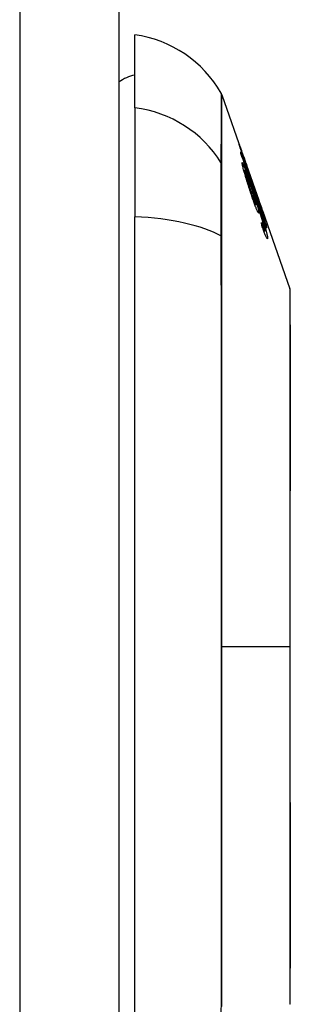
# Model space of a CAD drawing. Header units: inches. Extents: x 18 to 388, y 34 to 188.
# Tile 57 of 159: x 117.905 to 118.175, y 112.03 to 113.012. Entities that reach past the tile are written whole.
import ezdxf

# ---------------------------------------------------------------- set-up
doc = ezdxf.new("R2010")
doc.units = ezdxf.units.IN
doc.header["$MEASUREMENT"] = 0
doc.layers.add('Visible Edges(ANSI)', color=7, linetype='Continuous', lineweight=25)
doc.layers.add('Visible Tangent Edges(ANSI)', color=7, linetype='Continuous', lineweight=25)

msp = doc.modelspace()

# ---------------------------------------------------------------- linework, layer by layer
at = {"layer": 'Visible Edges(ANSI)'}
for p, q in [((118.00369, 130.74717), (118.00369, 94.02717)), ((118.01944, 112.92465), (118.01944, 112.99741)), ((118.10634, 112.93752), (118.12799, 112.87568)), ((118.01944, 112.92465), (118.01944, 112.81586)), ((118.12626, 112.88035), (118.12604, 112.88035)), ((118.12911, 112.86211), (118.1282, 112.86211)), ((118.13071, 112.86791), (118.1307, 112.86791)), ((118.13086, 112.86749), (118.14315, 112.83237)), ((118.13643, 112.85142), (118.13925, 112.84332)), ((118.13684, 112.85007), (118.13656, 112.85007)), ((118.13923, 112.84338), (118.139, 112.84338)), ((118.13916, 112.83508), (118.13879, 112.83508)), ((118.14092, 112.8365), (118.144, 112.82771)), ((118.14329, 112.83195), (118.14328, 112.83195)), ((118.14034, 112.82814), (118.13913, 112.82814)), ((118.144, 112.82771), (118.14358, 112.82771)), ((118.14516, 112.82258), (118.14479, 112.82258)), ((118.14671, 112.82218), (118.17408, 112.74398)), ((118.01944, 111.95849), (118.01944, 112.81586)), ((118.14772, 112.819), (118.14744, 112.819)), ((118.1483, 112.80361), (118.14741, 112.80361)), ((118.14931, 112.80183), (118.14806, 112.80183)), ((118.15091, 112.80563), (118.15064, 112.80563))]:
    msp.add_line(p, q, dxfattribs=at)
at = {"layer": 'Visible Edges(ANSI)', "flags": 128}
for points in [[(118.12361, 112.88793), (118.12361, 112.88796), (118.12368, 112.88783), (118.1238, 112.88752), (118.12398, 112.88704), (118.12423, 112.88635), (118.12453, 112.88552), (118.12484, 112.88463), (118.12516, 112.88374), (118.12545, 112.8829), (118.12573, 112.88212), (118.12602, 112.88131), (118.12632, 112.88045), (118.12663, 112.87956), (118.12695, 112.87863), (118.12729, 112.87766), (118.12765, 112.87666), (118.12801, 112.87563), (118.12838, 112.87458), (118.12875, 112.8735), (118.12913, 112.87242), (118.12952, 112.87131), (118.12991, 112.87019), (118.13031, 112.86906), (118.13071, 112.86791)], [(118.13184, 112.86335), (118.13112, 112.86544), (118.1304, 112.86752), (118.12969, 112.86958), (118.12899, 112.8716), (118.12833, 112.87356), (118.12769, 112.87544), (118.1271, 112.8772), (118.12658, 112.87876), (118.12613, 112.88009), (118.12576, 112.88121), (118.12546, 112.88212), (118.12519, 112.88293), (118.12494, 112.88368), (118.12471, 112.88438), (118.12451, 112.88501), (118.12432, 112.88559), (118.12416, 112.8861), (118.12401, 112.88655), (118.1239, 112.88693), (118.1238, 112.88725), (118.12372, 112.8875), (118.12366, 112.8877), (118.12363, 112.88784), (118.12361, 112.88793)], [(118.12526, 112.87896), (118.12525, 112.87902), (118.12525, 112.87908), (118.12524, 112.87915), (118.12523, 112.87921), (118.12522, 112.87927), (118.12521, 112.87933), (118.1252, 112.8794), (118.12519, 112.87946), (118.12518, 112.87952), (118.12518, 112.87958), (118.12517, 112.87964), (118.12516, 112.87971), (118.12515, 112.87977), (118.12514, 112.87983), (118.12513, 112.87989), (118.12512, 112.87995), (118.12511, 112.88002), (118.1251, 112.88008), (118.12509, 112.88014), (118.12508, 112.8802), (118.12507, 112.88027), (118.12506, 112.88033), (118.12505, 112.88039), (118.12504, 112.88045)], [(118.12504, 112.88045), (118.12588, 112.87806), (118.12671, 112.87566), (118.12755, 112.87326), (118.12838, 112.87085), (118.12922, 112.86845), (118.13006, 112.86604), (118.1309, 112.86362), (118.13174, 112.86121), (118.13258, 112.85879), (118.13342, 112.85638), (118.13426, 112.85396), (118.1351, 112.85154), (118.13594, 112.84912), (118.13678, 112.8467), (118.13762, 112.84428), (118.13846, 112.84187), (118.1393, 112.83945), (118.14014, 112.83703), (118.14098, 112.83462), (118.14182, 112.8322), (118.14266, 112.82979), (118.14349, 112.82739), (118.14433, 112.82498), (118.14516, 112.82258)], [(118.15098, 112.80467), (118.14991, 112.80775), (118.14885, 112.81083), (118.14778, 112.81392), (118.14671, 112.81701), (118.14564, 112.82011), (118.14457, 112.82322), (118.14349, 112.82632), (118.14241, 112.82943), (118.14134, 112.83255), (118.14026, 112.83566), (118.13918, 112.83877), (118.13811, 112.84189), (118.13703, 112.845), (118.13595, 112.84811), (118.13487, 112.85122), (118.1338, 112.85432), (118.13272, 112.85742), (118.13165, 112.86052), (118.13058, 112.86361), (118.12951, 112.8667), (118.12845, 112.86977), (118.12738, 112.87284), (118.12632, 112.87591), (118.12526, 112.87896)], [(118.13127, 112.86628), (118.13084, 112.8675), (118.13041, 112.86872), (118.12999, 112.86992), (118.12957, 112.87111), (118.12917, 112.87226), (118.12878, 112.87338), (118.12839, 112.87447), (118.12803, 112.8755), (118.12769, 112.87644), (118.12742, 112.87722), (118.1272, 112.87783), (118.12703, 112.8783), (118.1269, 112.87868), (118.12678, 112.879), (118.12668, 112.87929), (118.12658, 112.87955), (118.1265, 112.87977), (118.12643, 112.87995), (118.12637, 112.8801), (118.12633, 112.88022), (118.1263, 112.88029), (118.12627, 112.88034), (118.12626, 112.88035), (118.12626, 112.88033)], [(118.12626, 112.88033), (118.12629, 112.88024), (118.12634, 112.88006), (118.12642, 112.87979), (118.12653, 112.87943), (118.12668, 112.87899), (118.12685, 112.87845), (118.12706, 112.87783), (118.12729, 112.87715), (118.12752, 112.87643), (118.12777, 112.87571), (118.12801, 112.87499), (118.12825, 112.87427), (118.12851, 112.87352), (118.12877, 112.87274), (118.12905, 112.87193), (118.12933, 112.8711), (118.12962, 112.87025), (118.12993, 112.86937), (118.13023, 112.86849), (118.13054, 112.8676), (118.13085, 112.8667), (118.13116, 112.86579), (118.13148, 112.86489), (118.1318, 112.86397)], [(118.12661, 112.86877), (118.12658, 112.86984), (118.12712, 112.86917), (118.12819, 112.8668), (118.12917, 112.86435), (118.12957, 112.86331), (118.12993, 112.86236), (118.1303, 112.86136), (118.13069, 112.86032), (118.13109, 112.85925), (118.13149, 112.85815), (118.13189, 112.85703), (118.1323, 112.8559), (118.13272, 112.85474), (118.13315, 112.85355), (118.13358, 112.85234), (118.13402, 112.85111), (118.13446, 112.84986), (118.1349, 112.84861), (118.13535, 112.84734), (118.1358, 112.84607), (118.13624, 112.8448), (118.13669, 112.84353), (118.13713, 112.84227), (118.13757, 112.84101)], [(118.13578, 112.83768), (118.13527, 112.83919), (118.13477, 112.84071), (118.13426, 112.84224), (118.13376, 112.84379), (118.13326, 112.84534), (118.13276, 112.84691), (118.13226, 112.84849), (118.13176, 112.85008), (118.13127, 112.85166), (118.13079, 112.85322), (118.13033, 112.85474), (118.12989, 112.85622), (118.12946, 112.85765), (118.12906, 112.85903), (118.12869, 112.86036), (118.12833, 112.86162), (118.128, 112.86283), (118.1277, 112.86397), (118.12742, 112.86503), (118.12718, 112.866), (118.12698, 112.86686), (118.12682, 112.86761), (118.1267, 112.86824), (118.12661, 112.86877)], [(118.13444, 112.84848), (118.13414, 112.84934), (118.13384, 112.85019), (118.13355, 112.85102), (118.13326, 112.85183), (118.13297, 112.85263), (118.13269, 112.85341), (118.13242, 112.85417), (118.13214, 112.85492), (118.13187, 112.85565), (118.13161, 112.85637), (118.13134, 112.85707), (118.13108, 112.85775), (118.13083, 112.85841), (118.13059, 112.85903), (118.13036, 112.85961), (118.13014, 112.86013), (118.12994, 112.8606), (118.12976, 112.86101), (118.1296, 112.86136), (118.12942, 112.8617), (118.12924, 112.862), (118.12911, 112.86211), (118.12906, 112.86197), (118.12909, 112.86158)], [(118.12909, 112.86158), (118.12913, 112.86135), (118.12918, 112.86107), (118.12925, 112.86076), (118.12933, 112.8604), (118.12942, 112.86), (118.12953, 112.85956), (118.12965, 112.85908), (118.12979, 112.85857), (118.12994, 112.85802), (118.1301, 112.85745), (118.13027, 112.85684), (118.13045, 112.85622), (118.13064, 112.85558), (118.13083, 112.85491), (118.13103, 112.85423), (118.1313, 112.85335), (118.13164, 112.85223), (118.13206, 112.85087), (118.13256, 112.84927), (118.13311, 112.84757), (118.13366, 112.84587), (118.13422, 112.84417), (118.13478, 112.8425), (118.13534, 112.84084)], [(118.13071, 112.86791), (118.13073, 112.86784), (118.13075, 112.86778), (118.13078, 112.86771), (118.1308, 112.86764), (118.13083, 112.86757), (118.13085, 112.86751), (118.13087, 112.86744), (118.1309, 112.86737), (118.13092, 112.8673), (118.13094, 112.86723), (118.13097, 112.86717), (118.13099, 112.8671), (118.13101, 112.86703), (118.13104, 112.86696), (118.13106, 112.8669), (118.13108, 112.86683), (118.13111, 112.86676), (118.13113, 112.86669), (118.13115, 112.86662), (118.13118, 112.86656), (118.1312, 112.86649), (118.13122, 112.86642), (118.13124, 112.86635), (118.13127, 112.86628)], [(118.1318, 112.86397), (118.13209, 112.86313), (118.13238, 112.8623), (118.13267, 112.86148), (118.13296, 112.86067), (118.13324, 112.85986), (118.13352, 112.85907), (118.1338, 112.85829), (118.13407, 112.85753), (118.13433, 112.8568), (118.13458, 112.85609), (118.13482, 112.85542), (118.13506, 112.85477), (118.13528, 112.85416), (118.1355, 112.85355), (118.13573, 112.85293), (118.13595, 112.85232), (118.13617, 112.85175), (118.13636, 112.85124), (118.13651, 112.85083), (118.13664, 112.85051), (118.13674, 112.85028), (118.1368, 112.85013), (118.13683, 112.85007), (118.13684, 112.85009)], [(118.13829, 112.84555), (118.13823, 112.84571), (118.13815, 112.84589), (118.13806, 112.8461), (118.13797, 112.84634), (118.13786, 112.84661), (118.13775, 112.84691), (118.13762, 112.84725), (118.13748, 112.84761), (118.13733, 112.84801), (118.13717, 112.84844), (118.137, 112.84889), (118.13682, 112.84938), (118.13663, 112.84989), (118.13642, 112.85046), (118.13615, 112.85119), (118.13583, 112.85208), (118.13545, 112.85314), (118.135, 112.85438), (118.1345, 112.85579), (118.13398, 112.85725), (118.13345, 112.85874), (118.13292, 112.86026), (118.13238, 112.8618), (118.13184, 112.86335)], [(118.13684, 112.85009), (118.13683, 112.85011), (118.13683, 112.85013), (118.13682, 112.85015), (118.13682, 112.85018), (118.13681, 112.85022), (118.1368, 112.85025), (118.13678, 112.8503), (118.13677, 112.85034), (118.13676, 112.85039), (118.13674, 112.85044), (118.13672, 112.8505), (118.13671, 112.85056), (118.13669, 112.85062), (118.13667, 112.85068), (118.13664, 112.85075), (118.13662, 112.85082), (118.1366, 112.85089), (118.13658, 112.85096), (118.13655, 112.85103), (118.13653, 112.85111), (118.1365, 112.85119), (118.13648, 112.85126), (118.13645, 112.85134), (118.13643, 112.85142)], [(118.14039, 112.82876), (118.14032, 112.82922), (118.14021, 112.82981), (118.14005, 112.83051), (118.13985, 112.83133), (118.1396, 112.83227), (118.13932, 112.83328), (118.13903, 112.83428), (118.13875, 112.83522), (118.1385, 112.83606), (118.13827, 112.83684), (118.13802, 112.83763), (118.13777, 112.83843), (118.13752, 112.83924), (118.13725, 112.84007), (118.13698, 112.84091), (118.1367, 112.84176), (118.13642, 112.84261), (118.13614, 112.84346), (118.13586, 112.84431), (118.13558, 112.84515), (118.13529, 112.84599), (118.13501, 112.84683), (118.13472, 112.84766), (118.13444, 112.84848)], [(118.13534, 112.84084), (118.13576, 112.83961), (118.13618, 112.83839), (118.1366, 112.8372), (118.13701, 112.83604), (118.13741, 112.83492), (118.1378, 112.83386), (118.13817, 112.83286), (118.13853, 112.83192), (118.13886, 112.8311), (118.13913, 112.83042), (118.13937, 112.82988), (118.13956, 112.82945), (118.13972, 112.82911), (118.13986, 112.82882), (118.13999, 112.82858), (118.1401, 112.82839), (118.1402, 112.82825), (118.14028, 112.82817), (118.14034, 112.82814), (118.14038, 112.82817), (118.14041, 112.82825), (118.14042, 112.82837), (118.14041, 112.82855), (118.14039, 112.82876)], [(118.13757, 112.84101), (118.13806, 112.83959), (118.13855, 112.83817), (118.13905, 112.83675), (118.13954, 112.83532), (118.14003, 112.8339), (118.14052, 112.83247), (118.14101, 112.83105), (118.1415, 112.82963), (118.14198, 112.82822), (118.14246, 112.82681), (118.14293, 112.82542), (118.1434, 112.82403), (118.14386, 112.82265), (118.14432, 112.82129), (118.14477, 112.81994), (118.14521, 112.81861), (118.14564, 112.81729), (118.14606, 112.816), (118.14648, 112.8147), (118.1469, 112.81341), (118.14731, 112.81214), (118.14771, 112.81087), (118.14809, 112.80963), (118.14847, 112.8084)], [(118.14357, 112.82988), (118.14333, 112.83057), (118.14309, 112.83126), (118.14285, 112.83195), (118.14262, 112.83263), (118.14238, 112.83332), (118.14215, 112.834), (118.14192, 112.83467), (118.14169, 112.83533), (118.14147, 112.83599), (118.14125, 112.83664), (118.14102, 112.83729), (118.14079, 112.83797), (118.14056, 112.83867), (118.14032, 112.83938), (118.14008, 112.8401), (118.13984, 112.84082), (118.1396, 112.84154), (118.13937, 112.84223), (118.13916, 112.84288), (118.13896, 112.84348), (118.13878, 112.84405), (118.1386, 112.84459), (118.13844, 112.84509), (118.13829, 112.84555)], [(118.13925, 112.84332), (118.13925, 112.84333), (118.13925, 112.84333), (118.13925, 112.84334), (118.13925, 112.84334), (118.13924, 112.84334), (118.13924, 112.84335), (118.13924, 112.84335), (118.13924, 112.84336), (118.13924, 112.84336), (118.13924, 112.84336), (118.13923, 112.84336), (118.13923, 112.84337), (118.13923, 112.84337), (118.13923, 112.84337), (118.13923, 112.84337), (118.13923, 112.84337), (118.13923, 112.84337), (118.13923, 112.84338), (118.13923, 112.84338), (118.13923, 112.84338), (118.13923, 112.84337), (118.13923, 112.84337), (118.13923, 112.84337), (118.13923, 112.84337)], [(118.13923, 112.84337), (118.13937, 112.84287), (118.13974, 112.8417), (118.1403, 112.83998), (118.14076, 112.83858), (118.14094, 112.83806), (118.14106, 112.8377), (118.14118, 112.83734), (118.14131, 112.83697), (118.14143, 112.83659), (118.14157, 112.8362), (118.1417, 112.8358), (118.14184, 112.83539), (118.14199, 112.83498), (118.14213, 112.83455), (118.14228, 112.83412), (118.14243, 112.83369), (118.14258, 112.83325), (118.14273, 112.83281), (118.14288, 112.83237), (118.14304, 112.83193), (118.14319, 112.83148), (118.14335, 112.83104), (118.1435, 112.8306), (118.14366, 112.83015)], [(118.14312, 112.82044), (118.14316, 112.81994), (118.14312, 112.81964), (118.14301, 112.81955), (118.14282, 112.8197), (118.14257, 112.82006), (118.14225, 112.82062), (118.14192, 112.82131), (118.14157, 112.82205), (118.14126, 112.82277), (118.14096, 112.82346), (118.14066, 112.82421), (118.14034, 112.825), (118.14, 112.82585), (118.13966, 112.82674), (118.1393, 112.82769), (118.13893, 112.82869), (118.13855, 112.82972), (118.13817, 112.83078), (118.13778, 112.83187), (118.13739, 112.83299), (118.13699, 112.83413), (118.13659, 112.8353), (118.13619, 112.83648), (118.13578, 112.83768)], [(118.14835, 112.80686), (118.1478, 112.80879), (118.14719, 112.81085), (118.14652, 112.81302), (118.14582, 112.81524), (118.14516, 112.81732), (118.14457, 112.81913), (118.14408, 112.82059), (118.14374, 112.82163), (118.14346, 112.82246), (118.14318, 112.82329), (118.1429, 112.82414), (118.14261, 112.82499), (118.14232, 112.82585), (118.14203, 112.8267), (118.14174, 112.82756), (118.14145, 112.82842), (118.14115, 112.82928), (118.14086, 112.83013), (118.14057, 112.83098), (118.14028, 112.83182), (118.14, 112.83265), (118.13971, 112.83347), (118.13943, 112.83428), (118.13916, 112.83508)], [(118.13916, 112.83508), (118.13936, 112.83443), (118.13956, 112.83379), (118.13976, 112.83315), (118.13996, 112.83252), (118.14015, 112.8319), (118.14033, 112.83128), (118.14052, 112.83068), (118.1407, 112.83008), (118.14087, 112.82949), (118.14105, 112.82888), (118.14124, 112.82823), (118.14143, 112.82757), (118.14163, 112.82688), (118.14182, 112.82618), (118.14201, 112.82546), (118.1422, 112.82474), (118.14238, 112.82403), (118.14255, 112.82336), (118.14269, 112.82274), (118.14282, 112.82217), (118.14293, 112.82166), (118.14301, 112.82119), (118.14308, 112.82079), (118.14312, 112.82044)], [(118.14516, 112.82258), (118.145, 112.8231), (118.14484, 112.82362), (118.14468, 112.82414), (118.14452, 112.82465), (118.14437, 112.82515), (118.14421, 112.82565), (118.14406, 112.82614), (118.14391, 112.82663), (118.14376, 112.82711), (118.14362, 112.82758), (118.14348, 112.82804), (118.14334, 112.8285), (118.1432, 112.82895), (118.14307, 112.82939), (118.14292, 112.82989), (118.14274, 112.83048), (118.14254, 112.83114), (118.14232, 112.83186), (118.14209, 112.83262), (118.14185, 112.83341), (118.14161, 112.83421), (118.14137, 112.835), (118.14114, 112.83577), (118.14092, 112.8365)], [(118.14772, 112.81902), (118.14769, 112.81913), (118.14763, 112.81935), (118.14752, 112.81969), (118.14737, 112.82015), (118.14717, 112.82074), (118.14695, 112.82139), (118.14673, 112.82204), (118.14652, 112.82264), (118.14634, 112.82318), (118.14614, 112.82374), (118.14594, 112.82433), (118.14573, 112.82493), (118.14551, 112.82556), (118.14529, 112.8262), (118.14506, 112.82686), (118.14483, 112.82753), (118.14459, 112.82822), (118.14434, 112.82891), (118.1441, 112.82962), (118.14385, 112.83033), (118.1436, 112.83104), (118.14335, 112.83175), (118.1431, 112.83247), (118.14285, 112.83318)], [(118.14285, 112.83318), (118.14287, 112.83313), (118.14289, 112.83308), (118.14291, 112.83303), (118.14293, 112.83298), (118.14295, 112.83292), (118.14297, 112.83287), (118.14299, 112.83282), (118.143, 112.83277), (118.14302, 112.83272), (118.14304, 112.83267), (118.14306, 112.83262), (118.14308, 112.83257), (118.1431, 112.83251), (118.14311, 112.83246), (118.14313, 112.83241), (118.14315, 112.83236), (118.14317, 112.83231), (118.14319, 112.83226), (118.1432, 112.83221), (118.14322, 112.83216), (118.14324, 112.83211), (118.14326, 112.83205), (118.14327, 112.832), (118.14329, 112.83195)], [(118.14329, 112.83195), (118.14389, 112.83023), (118.14449, 112.82852), (118.14508, 112.82684), (118.14566, 112.82519), (118.14622, 112.82359), (118.14677, 112.82203), (118.14727, 112.8206), (118.1477, 112.81935), (118.14808, 112.81827), (118.1484, 112.81734), (118.14867, 112.81656), (118.14892, 112.81585), (118.14915, 112.81519), (118.14936, 112.81458), (118.14955, 112.81402), (118.14972, 112.81352), (118.14987, 112.81308), (118.15, 112.81269), (118.1501, 112.81236), (118.15019, 112.81208), (118.15026, 112.81186), (118.15031, 112.81169), (118.15034, 112.81156), (118.15035, 112.81149)], [(118.15035, 112.81149), (118.15035, 112.81146), (118.1503, 112.81153), (118.15022, 112.8117), (118.1501, 112.81198), (118.14994, 112.81237), (118.14974, 112.81286), (118.14951, 112.81345), (118.14925, 112.81414), (118.14895, 112.81492), (118.14862, 112.81579), (118.14826, 112.81677), (118.14787, 112.81782), (118.14747, 112.81891), (118.14708, 112.81999), (118.1467, 112.82104), (118.14634, 112.82204), (118.146, 112.82299), (118.14566, 112.82393), (118.14532, 112.82489), (118.14498, 112.82586), (118.14463, 112.82685), (118.14428, 112.82785), (118.14393, 112.82886), (118.14357, 112.82988)], [(118.14366, 112.83015), (118.14393, 112.82938), (118.14419, 112.82862), (118.14446, 112.82786), (118.14472, 112.82711), (118.14498, 112.82638), (118.14524, 112.82566), (118.14548, 112.82497), (118.14572, 112.82431), (118.14595, 112.82367), (118.14617, 112.82306), (118.14639, 112.82247), (118.14659, 112.82192), (118.14678, 112.82141), (118.14695, 112.82094), (118.1471, 112.82052), (118.14724, 112.82016), (118.14736, 112.81984), (118.14746, 112.81958), (118.14755, 112.81936), (118.14762, 112.8192), (118.14767, 112.81909), (118.1477, 112.81902), (118.14772, 112.819), (118.14772, 112.81902)], [(118.144, 112.82771), (118.14431, 112.82668), (118.14462, 112.82565), (118.14494, 112.82462), (118.14525, 112.8236), (118.14556, 112.82259), (118.14587, 112.82159), (118.14618, 112.8206), (118.14648, 112.81962), (118.14678, 112.81867), (118.14707, 112.81773), (118.14735, 112.81682), (118.14763, 112.81593), (118.1479, 112.81506), (118.14816, 112.81423), (118.14842, 112.81342), (118.14867, 112.81261), (118.14893, 112.81179), (118.1492, 112.81094), (118.14947, 112.81009), (118.14975, 112.80922), (118.15004, 112.80833), (118.15032, 112.80744), (118.15061, 112.80654), (118.15091, 112.80563)], [(118.1462, 112.80705), (118.14618, 112.80719), (118.14617, 112.80732), (118.14615, 112.80745), (118.14613, 112.80759), (118.14612, 112.80772), (118.1461, 112.80786), (118.14608, 112.80799), (118.14607, 112.80813), (118.14605, 112.80826), (118.14603, 112.8084), (118.14602, 112.80853), (118.146, 112.80867), (118.14598, 112.8088), (118.14596, 112.80894), (118.14595, 112.80907), (118.14593, 112.80921), (118.14591, 112.80934), (118.14589, 112.80948), (118.14588, 112.80961), (118.14586, 112.80975), (118.14584, 112.80988), (118.14582, 112.81002), (118.1458, 112.81015), (118.14579, 112.81029)], [(118.14579, 112.81029), (118.1459, 112.80997), (118.14601, 112.80966), (118.14612, 112.80935), (118.14623, 112.80904), (118.14635, 112.80872), (118.14646, 112.80841), (118.14657, 112.8081), (118.14669, 112.8078), (118.1468, 112.80749), (118.14691, 112.80719), (118.14702, 112.80689), (118.14713, 112.8066), (118.14724, 112.80632), (118.14734, 112.80604), (118.14745, 112.80576), (118.14755, 112.8055), (118.14765, 112.80523), (118.14775, 112.80498), (118.14785, 112.80473), (118.14794, 112.80448), (118.14804, 112.80425), (118.14813, 112.80402), (118.14822, 112.80381), (118.1483, 112.80361)], [(118.15188, 112.79496), (118.1519, 112.79462), (118.1519, 112.79433), (118.15188, 112.79412), (118.15183, 112.79397), (118.15175, 112.79391), (118.15165, 112.79393), (118.15152, 112.79403), (118.15137, 112.79422), (118.15118, 112.7945), (118.15098, 112.79486), (118.15074, 112.79531), (118.15048, 112.79584), (118.15021, 112.79646), (118.14991, 112.79714), (118.14959, 112.79789), (118.14926, 112.79872), (118.14891, 112.7996), (118.14854, 112.80055), (118.14817, 112.80154), (118.14779, 112.80257), (118.1474, 112.80365), (118.14701, 112.80475), (118.1466, 112.80589), (118.1462, 112.80705)], [(118.1483, 112.80361), (118.1484, 112.8034), (118.14849, 112.8032), (118.14858, 112.80301), (118.14866, 112.80284), (118.14874, 112.80267), (118.14881, 112.80252), (118.14889, 112.80238), (118.14895, 112.80226), (118.14902, 112.80216), (118.14907, 112.80207), (118.14913, 112.80199), (118.14918, 112.80193), (118.14922, 112.80188), (118.14926, 112.80185), (118.14929, 112.80183), (118.14932, 112.80183), (118.14935, 112.80185), (118.14937, 112.80188), (118.14938, 112.80193), (118.14939, 112.80199), (118.1494, 112.80206), (118.1494, 112.80215), (118.14939, 112.80225), (118.14938, 112.80237)], [(118.14938, 112.80237), (118.14937, 112.80247), (118.14936, 112.80258), (118.14934, 112.80269), (118.14933, 112.80281), (118.1493, 112.80295), (118.14928, 112.80308), (118.14925, 112.80323), (118.14922, 112.80338), (118.14919, 112.80355), (118.14915, 112.80372), (118.14912, 112.8039), (118.14907, 112.80408), (118.14903, 112.80428), (118.14898, 112.80448), (118.14893, 112.80469), (118.14888, 112.8049), (118.14882, 112.80512), (118.14876, 112.80535), (118.1487, 112.80559), (118.14864, 112.80583), (118.14857, 112.80608), (118.1485, 112.80633), (118.14843, 112.80659), (118.14835, 112.80686)], [(118.14847, 112.8084), (118.14872, 112.8076), (118.14896, 112.80681), (118.14919, 112.80603), (118.14941, 112.80527), (118.14963, 112.80453), (118.14984, 112.8038), (118.15004, 112.80309), (118.15024, 112.8024), (118.15042, 112.80174), (118.15059, 112.8011), (118.15075, 112.80048), (118.1509, 112.7999), (118.15104, 112.79933), (118.15117, 112.79879), (118.15129, 112.79828), (118.1514, 112.7978), (118.1515, 112.79735), (118.15158, 112.79693), (118.15166, 112.79653), (118.15172, 112.79617), (118.15178, 112.79583), (118.15182, 112.79551), (118.15185, 112.79522), (118.15188, 112.79496)], [(118.15091, 112.80563), (118.15091, 112.80559), (118.15092, 112.80555), (118.15092, 112.80551), (118.15092, 112.80547), (118.15093, 112.80543), (118.15093, 112.80539), (118.15093, 112.80535), (118.15093, 112.80531), (118.15094, 112.80527), (118.15094, 112.80523), (118.15094, 112.80519), (118.15095, 112.80515), (118.15095, 112.80511), (118.15095, 112.80507), (118.15095, 112.80503), (118.15096, 112.80499), (118.15096, 112.80495), (118.15096, 112.80491), (118.15096, 112.80487), (118.15097, 112.80483), (118.15097, 112.80479), (118.15097, 112.80475), (118.15097, 112.80471), (118.15098, 112.80467)], [(118.17436, 112.03198), (118.17436, 112.03241), (118.17436, 112.03369), (118.17437, 112.03583), (118.17438, 112.0388), (118.17439, 112.0426), (118.1744, 112.04724), (118.17442, 112.05272), (118.17443, 112.05901), (118.17445, 112.0661), (118.17446, 112.07396), (118.17448, 112.08256), (118.1745, 112.09186), (118.17451, 112.10185), (118.17453, 112.11254), (118.17454, 112.12389), (118.17455, 112.13587), (118.17454, 112.14845), (118.17453, 112.16163), (118.17451, 112.17534), (118.1745, 112.18954), (118.17448, 112.20425), (118.17446, 112.21942), (118.17445, 112.23501), (118.17443, 112.25096), (118.17442, 112.26721), (118.1744, 112.28371), (118.17439, 112.30047), (118.17438, 112.31747), (118.17437, 112.33467), (118.17436, 112.35198), (118.17436, 112.36936), (118.17436, 112.38673), (118.17436, 112.40411), (118.17436, 112.42152), (118.17437, 112.43888), (118.17438, 112.45614), (118.17439, 112.47324), (118.1744, 112.4901), (118.17441, 112.50668), (118.17443, 112.52291), (118.17445, 112.53882), (118.17446, 112.55443), (118.17448, 112.56967), (118.1745, 112.58448), (118.17451, 112.59882), (118.17453, 112.61262), (118.17454, 112.62584), (118.17455, 112.63844), (118.17454, 112.65042), (118.17453, 112.66177), (118.17451, 112.67246), (118.1745, 112.68245), (118.17448, 112.69177), (118.17446, 112.70038), (118.17445, 112.70825), (118.17443, 112.71534), (118.17442, 112.72163), (118.1744, 112.7271), (118.17439, 112.73173), (118.17438, 112.73554), (118.17437, 112.73851), (118.17436, 112.74065), (118.17436, 112.74194), (118.17436, 112.74237)]]:
    msp.add_lwpolyline(points, dxfattribs=at)
at = {"layer": 'Visible Edges(ANSI)'}
for centre, radius, start, end in [((118.00312, 112.88043), 0.11811, 29.81689, 82.0587), ((118.02731, 112.91867), 0.03937, 101.53696, 126.8699), ((118.09706, 112.93427), 0.00984, 19.29005, 29.81689), ((118.16944, 112.74236), 0.00492, 0.17314, 19.29005), ((118.16944, 112.03199), 0.00492, 340.70995, 359.82686)]:
    msp.add_arc(centre, radius, start, end, dxfattribs=at)
at = {"layer": 'Visible Tangent Edges(ANSI)'}
for p, q in [((117.90469, 130.74717), (117.90469, 94.02717)), ((118.12626, 112.88033), (118.12605, 112.88033)), ((118.10638, 112.86773), (118.10638, 112.8679)), ((118.12909, 112.86158), (118.12834, 112.86158)), ((118.1318, 112.86397), (118.13163, 112.86397)), ((118.13534, 112.84084), (118.13472, 112.84084)), ((118.13757, 112.84101), (118.13695, 112.84101)), ((118.13923, 112.84337), (118.139, 112.84337)), ((118.14366, 112.83015), (118.14348, 112.83015)), ((118.14312, 112.82044), (118.14235, 112.82044)), ((118.15035, 112.81149), (118.15032, 112.81149)), ((118.14847, 112.8084), (118.14792, 112.8084)), ((118.10638, 112.79551), (118.10638, 112.79598)), ((118.15188, 112.79496), (118.15092, 112.79496)), ((118.10634, 112.38717), (118.17408, 112.38717)), ((118.17436, 112.38717), (118.17408, 112.38717))]:
    msp.add_line(p, q, dxfattribs=at)
at = {"layer": 'Visible Tangent Edges(ANSI)', "flags": 128}
for points in [[(118.10559, 112.93916), (118.10559, 112.93904), (118.10559, 112.93868), (118.10559, 112.93807), (118.10559, 112.93722), (118.10558, 112.93613), (118.10558, 112.9348), (118.10557, 112.93322), (118.10557, 112.93141), (118.10556, 112.92935), (118.10555, 112.92706), (118.10554, 112.92452), (118.10553, 112.92175), (118.10552, 112.91873), (118.10551, 112.91548), (118.1055, 112.91199), (118.10549, 112.90826), (118.10548, 112.9043), (118.10547, 112.9001), (118.10546, 112.89566), (118.10544, 112.89099), (118.10543, 112.88609), (118.10542, 112.88096), (118.10541, 112.87558), (118.10539, 112.86999)], [(118.10638, 112.8679), (118.10638, 112.87353), (118.10638, 112.87891), (118.10638, 112.88407), (118.10638, 112.889), (118.10638, 112.89369), (118.10637, 112.89815), (118.10637, 112.90238), (118.10637, 112.90637), (118.10637, 112.91012), (118.10637, 112.91363), (118.10636, 112.91691), (118.10636, 112.91995), (118.10636, 112.92274), (118.10636, 112.9253), (118.10636, 112.92762), (118.10635, 112.92969), (118.10635, 112.93152), (118.10635, 112.93311), (118.10635, 112.93446), (118.10635, 112.93556), (118.10635, 112.93642), (118.10635, 112.93703), (118.10634, 112.9374), (118.10634, 112.93752)], [(118.10539, 112.86999), (118.10538, 112.86846), (118.10537, 112.86677), (118.10536, 112.86492), (118.10535, 112.86292), (118.10535, 112.86077), (118.10534, 112.85847), (118.10534, 112.85603), (118.10533, 112.85345), (118.10533, 112.85074), (118.10533, 112.84789), (118.10533, 112.84492), (118.10533, 112.84182), (118.10533, 112.8386), (118.10533, 112.83527), (118.10533, 112.83183), (118.10533, 112.82828), (118.10534, 112.82463), (118.10534, 112.82089), (118.10535, 112.81706), (118.10535, 112.81314), (118.10536, 112.80915), (118.10537, 112.80509), (118.10538, 112.80095), (118.10539, 112.79676)], [(118.10638, 112.79598), (118.10638, 112.80008), (118.10638, 112.80411), (118.10638, 112.80807), (118.10638, 112.81197), (118.10638, 112.81579), (118.10638, 112.81952), (118.10638, 112.82317), (118.10638, 112.82673), (118.10638, 112.8302), (118.10638, 112.83356), (118.10638, 112.83681), (118.10638, 112.83996), (118.10638, 112.84299), (118.10638, 112.8459), (118.10638, 112.84869), (118.10638, 112.85135), (118.10638, 112.85388), (118.10638, 112.85629), (118.10638, 112.85855), (118.10638, 112.86068), (118.10638, 112.86266), (118.10638, 112.8645), (118.10638, 112.86619), (118.10638, 112.86773)], [(118.10539, 112.79676), (118.10542, 112.76385), (118.10544, 112.73059), (118.10547, 112.697), (118.10549, 112.66313), (118.10551, 112.62902), (118.10553, 112.5947), (118.10555, 112.56022), (118.10557, 112.52562), (118.10558, 112.49094), (118.10559, 112.45622), (118.10559, 112.42152), (118.10559, 112.38683), (118.10559, 112.35214), (118.10559, 112.31744), (118.10558, 112.28275), (118.10557, 112.24811), (118.10555, 112.21357), (118.10553, 112.17916), (118.10551, 112.14492), (118.10549, 112.11089), (118.10547, 112.07712), (118.10544, 112.04364), (118.10542, 112.01047)], [(118.10634, 112.38717), (118.10634, 112.40446), (118.10635, 112.42175), (118.10635, 112.43905), (118.10635, 112.45634), (118.10635, 112.47364), (118.10635, 112.49094), (118.10635, 112.50823), (118.10635, 112.5255), (118.10636, 112.54275), (118.10636, 112.55998), (118.10636, 112.57717), (118.10636, 112.59432), (118.10636, 112.61144), (118.10637, 112.62851), (118.10637, 112.64552), (118.10637, 112.66248), (118.10637, 112.67938), (118.10637, 112.6962), (118.10638, 112.71296), (118.10638, 112.72964), (118.10638, 112.74624), (118.10638, 112.76275), (118.10638, 112.77909), (118.10638, 112.79551)], [(118.17408, 112.74396), (118.17408, 112.74381), (118.17409, 112.74336), (118.17409, 112.74261), (118.1741, 112.74155), (118.1741, 112.7402), (118.17411, 112.73854), (118.17412, 112.73658), (118.17413, 112.73433), (118.17415, 112.73178), (118.17416, 112.72895), (118.17417, 112.72583), (118.17419, 112.72242), (118.1742, 112.71873), (118.17422, 112.71475), (118.17424, 112.71051), (118.17425, 112.70598), (118.17427, 112.70118), (118.17429, 112.69612), (118.1743, 112.69081), (118.17432, 112.68525), (118.17434, 112.67945), (118.17435, 112.67341), (118.17437, 112.66714), (118.17439, 112.66063)], [(118.17439, 112.66063), (118.17439, 112.65894), (118.17439, 112.65723), (118.1744, 112.65551), (118.1744, 112.65377), (118.1744, 112.65201), (118.17441, 112.65025), (118.17441, 112.64847), (118.17441, 112.64667), (118.17441, 112.64486), (118.17441, 112.64304), (118.17441, 112.6412), (118.17441, 112.63935), (118.17441, 112.63748), (118.17441, 112.6356), (118.17441, 112.63371), (118.17441, 112.6318), (118.17441, 112.62988), (118.17441, 112.62794), (118.1744, 112.626), (118.1744, 112.62403), (118.1744, 112.62206), (118.17439, 112.62007), (118.17439, 112.61806), (118.17439, 112.61605)], [(118.17439, 112.61605), (118.17437, 112.60802), (118.17435, 112.59979), (118.17434, 112.59138), (118.17432, 112.58278), (118.1743, 112.57403), (118.17429, 112.56512), (118.17427, 112.55607), (118.17425, 112.54688), (118.17424, 112.53758), (118.17422, 112.52815), (118.1742, 112.51861), (118.17419, 112.50895), (118.17417, 112.49919), (118.17416, 112.48933), (118.17415, 112.47937), (118.17413, 112.46932), (118.17412, 112.45919), (118.17411, 112.44899), (118.1741, 112.43873), (118.1741, 112.42844), (118.17409, 112.41813), (118.17409, 112.4078), (118.17408, 112.39748), (118.17408, 112.38717)], [(118.10638, 112.02812), (118.10638, 112.0447), (118.10638, 112.06136), (118.10637, 112.07809), (118.10637, 112.0949), (118.10637, 112.11178), (118.10637, 112.12872), (118.10637, 112.14572), (118.10636, 112.16278), (118.10636, 112.17989), (118.10636, 112.19704), (118.10636, 112.21423), (118.10636, 112.23146), (118.10635, 112.24871), (118.10635, 112.26599), (118.10635, 112.28329), (118.10635, 112.3006), (118.10635, 112.31792), (118.10635, 112.33524), (118.10635, 112.35256), (118.10634, 112.36986), (118.10634, 112.38717)], [(118.17408, 112.38717), (118.17408, 112.37684), (118.17409, 112.3665), (118.17409, 112.35616), (118.1741, 112.34583), (118.1741, 112.33554), (118.17411, 112.32529), (118.17412, 112.31509), (118.17413, 112.30496), (118.17415, 112.29492), (118.17416, 112.28497), (118.17417, 112.27512), (118.17419, 112.26535), (118.1742, 112.25567), (118.17422, 112.2461), (118.17424, 112.23663), (118.17425, 112.22729), (118.17427, 112.21809), (118.17429, 112.20904), (118.1743, 112.20015), (118.17432, 112.19143), (118.17434, 112.18288), (118.17435, 112.1745), (118.17437, 112.16631), (118.17439, 112.1583)], [(118.17439, 112.1583), (118.17439, 112.15629), (118.17439, 112.1543), (118.1744, 112.15231), (118.1744, 112.15034), (118.1744, 112.14839), (118.17441, 112.14644), (118.17441, 112.14451), (118.17441, 112.14259), (118.17441, 112.14068), (118.17441, 112.13879), (118.17441, 112.13691), (118.17441, 112.13504), (118.17441, 112.13319), (118.17441, 112.13135), (118.17441, 112.12952), (118.17441, 112.12771), (118.17441, 112.12591), (118.17441, 112.12413), (118.1744, 112.12236), (118.1744, 112.1206), (118.1744, 112.11886), (118.17439, 112.11713), (118.17439, 112.11542), (118.17439, 112.11372)], [(118.17439, 112.11372), (118.17437, 112.1072), (118.17435, 112.10091), (118.17434, 112.09487), (118.17432, 112.08906), (118.1743, 112.0835), (118.17429, 112.0782), (118.17427, 112.07314), (118.17425, 112.06835), (118.17424, 112.06383), (118.17422, 112.05957), (118.1742, 112.05559), (118.17419, 112.05189), (118.17417, 112.04848), (118.17416, 112.04535), (118.17415, 112.04252), (118.17413, 112.03998), (118.17412, 112.03774), (118.17411, 112.03579), (118.1741, 112.03414), (118.1741, 112.03278), (118.17409, 112.03173), (118.17409, 112.03097), (118.17408, 112.03052), (118.17408, 112.03037)]]:
    msp.add_lwpolyline(points, dxfattribs=at)
at = {"layer": 'Visible Tangent Edges(ANSI)'}
for centre, major_axis, ratio, start_param, end_param in [((118.00312, 112.81422), (0.11811, 0), 0.943995, 0.523835, 1.432195), ((118.09687, 112.86535), (0.00984, -0.00008), 0.945463, 0.267645, 0.531352), ((118.00312, 112.77727), (0.11811, 0), 0.32996, 0.523835, 1.432195), ((118.09687, 112.79513), (0.00984, 0.00003), 0.32572, 0.259229, 0.522936)]:
    msp.add_ellipse(centre, major_axis=major_axis, ratio=ratio, start_param=start_param, end_param=end_param, dxfattribs=at)

doc.saveas('drawing.dxf')
